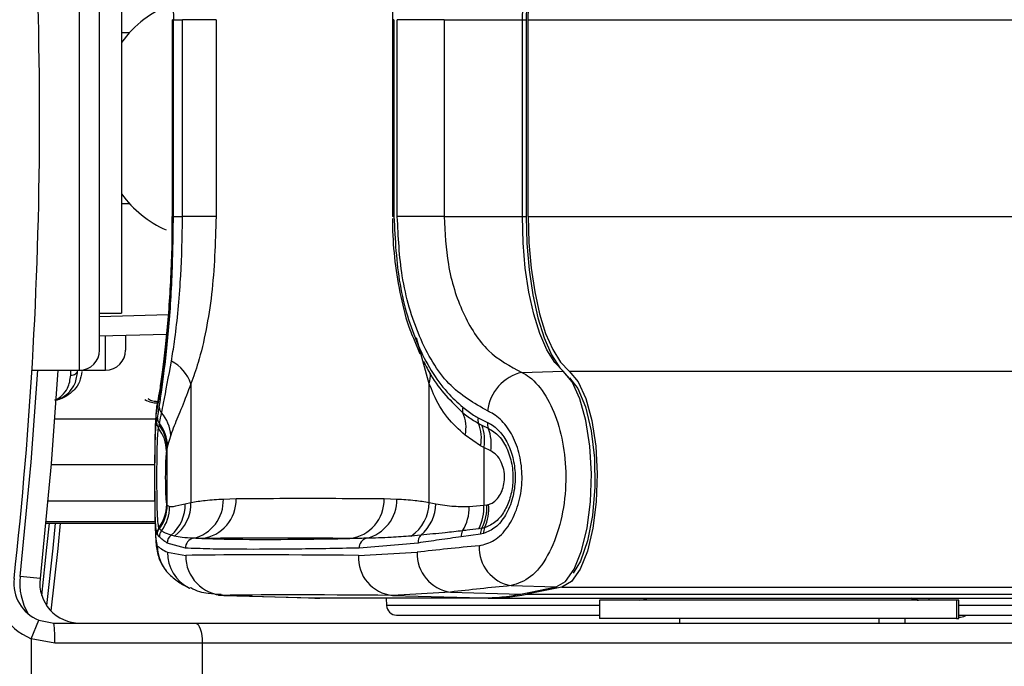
# Model space of a CAD drawing. Header units: millimetres. Extents: x 1689 to 18395, y 1041 to 15955.
# Tile 27 of 44: x 3311 to 3410, y 12401 to 12465. Entities that reach past the tile are written whole.
import ezdxf

# ---------------------------------------------------------------- set-up
doc = ezdxf.new("R2010")
doc.units = ezdxf.units.MM
doc.header["$LTSCALE"] = 2

msp = doc.modelspace()

# ---------------------------------------------------------------- linework, layer by layer
at = {"color": 8, "linetype": 'Continuous', "lineweight": 25}
for p, q in [((3317.368, 12430.262), (3317.368, 12480.662)), ((3326.659, 12465.31), (3326.615, 12465.31)), ((3361.651, 12465.31), (3362.059, 12465.31)), ((3362.234, 12465.31), (3431.931, 12465.31)), ((3321.568, 12464.021), (3322.403, 12464.042)), ((3322.403, 12446.882), (3321.568, 12446.904)), ((3326.659, 12445.615), (3326.615, 12445.615)), ((3361.651, 12445.615), (3362.059, 12445.615)), ((3362.234, 12445.615), (3431.931, 12445.615)), ((3319.368, 12435.639), (3326.226, 12435.818)), ((3319.968, 12430.262), (3319.968, 12433.677)), ((3352.345, 12428.901), (3351.05, 12433.479)), ((3316.479, 12429.753), (3316.479, 12430.262)), ((3366.325, 12430.162), (4888.214, 12430.162)), ((3314.88, 12425.386), (3324.974, 12425.386)), ((3314.523, 12420.812), (3324.875, 12420.812)), ((3314.205, 12417.201), (3324.882, 12417.201)), ((3313.991, 12414.948), (3324.916, 12414.948)), ((3324.911, 12415.091), (3314.005, 12415.091)), ((3331.805, 12407.73), (3331.533, 12407.778)), ((3365.605, 12408.565), (4888.966, 12408.565)), ((3369.351, 12406.71), (3348.064, 12406.71)), ((3402.32, 12407.262), (3402.33, 12407.462)), ((3421.552, 12406.71), (3405.313, 12406.71))]:
    msp.add_line(p, q, dxfattribs=at)
at = {"color": 7, "linetype": 'Continuous', "lineweight": 25}
for p, q in [((3319.368, 12432.262), (3319.368, 12478.662)), ((3321.568, 12474.962), (3321.568, 12435.962)), ((3326.614, 12465.31), (3326.614, 12445.615)), ((3326.659, 12465.31), (3326.659, 12445.615)), ((3326.757, 12445.615), (3326.757, 12465.31)), ((3326.757, 12465.31), (3327.65, 12465.31)), ((3331.025, 12465.31), (3327.65, 12465.31)), ((3327.65, 12445.615), (3327.65, 12465.31)), ((3331.025, 12465.31), (3331.025, 12445.615)), ((3348.654, 12465.31), (3348.654, 12445.615)), ((3348.802, 12465.31), (3348.654, 12465.31)), ((3348.802, 12465.31), (3348.802, 12445.615)), ((3349.144, 12445.615), (3349.144, 12465.31)), ((3353.826, 12465.31), (3349.144, 12465.31)), ((3353.826, 12465.31), (3361.651, 12465.31)), ((3353.826, 12465.31), (3353.826, 12445.615)), ((3361.651, 12445.615), (3361.651, 12465.31)), ((3362.059, 12445.615), (3362.059, 12465.31)), ((3362.234, 12445.615), (3362.234, 12465.31)), ((3326.602, 12445.615), (3326.601, 12444.763)), ((3326.757, 12445.615), (3327.65, 12445.615)), ((3331.025, 12445.615), (3327.65, 12445.615)), ((3348.802, 12445.615), (3348.654, 12445.615)), ((3353.826, 12445.615), (3349.144, 12445.615)), ((3353.826, 12445.615), (3361.651, 12445.615)), ((3319.368, 12435.962), (3321.568, 12435.962)), ((3326.059, 12433.837), (3319.368, 12433.662)), ((3321.968, 12433.73), (3321.968, 12432.264)), ((3350.754, 12433.46), (3351.407, 12431.877)), ((3312.609, 12430.262), (3317.368, 12430.262)), ((3317.368, 12430.262), (3319.968, 12430.262)), ((3361.61, 12430.035), (3365.746, 12430.147)), ((3328.502, 12428.901), (3328.502, 12417.032)), ((3352.345, 12417.032), (3352.345, 12428.901)), ((3325.064, 12425.021), (3325.152, 12425.494)), ((3357.228, 12425.494), (3358.171, 12425.021)), ((3325.263, 12424.452), (3325.322, 12424.755)), ((3325.322, 12424.755), (3325.356, 12424.935)), ((3357.268, 12424.935), (3357.599, 12424.755)), ((3357.599, 12424.755), (3358.23, 12424.452)), ((3326.481, 12423.755), (3326.169, 12422.699)), ((3357.469, 12422.699), (3355.929, 12423.755)), ((3326.129, 12422.507), (3326.059, 12422.178)), ((3326.169, 12422.699), (3326.129, 12422.507)), ((3326.129, 12416.748), (3326.129, 12422.507)), ((3357.801, 12422.507), (3357.469, 12422.699)), ((3357.801, 12422.507), (3357.801, 12416.748)), ((3358.482, 12422.178), (3357.801, 12422.507)), ((3326.081, 12416.82), (3326.098, 12416.788)), ((3326.098, 12416.788), (3326.129, 12416.748)), ((3326.129, 12416.748), (3326.376, 12416.616)), ((3327.925, 12416.901), (3328.502, 12417.032)), ((3331.747, 12417.364), (3333.018, 12417.407)), ((3347.829, 12417.407), (3349.1, 12417.364)), ((3352.345, 12417.032), (3352.997, 12416.901)), ((3356.337, 12416.616), (3357.801, 12416.748)), ((3357.801, 12416.748), (3358.094, 12416.788)), ((3313.991, 12414.947), (3324.916, 12414.947)), ((3325.128, 12413.855), (3325.1, 12413.913)), ((3325.351, 12413.587), (3325.128, 12413.855)), ((3325.322, 12414.441), (3325.296, 12414.494)), ((3325.352, 12414.401), (3325.322, 12414.441)), ((3326.848, 12413.668), (3326.52, 12413.756)), ((3351.504, 12413.756), (3350.53, 12413.668)), ((3357.468, 12413.855), (3355.535, 12413.587)), ((3357.592, 12414.441), (3357.296, 12414.401)), ((3357.773, 12413.915), (3357.468, 12413.855)), ((3327.95, 12412.459), (3326.129, 12412.969)), ((3351.216, 12412.969), (3345.338, 12412.459)), ((3326.151, 12412.053), (3327.981, 12411.728)), ((3345.26, 12411.728), (3351.122, 12412.053)), ((3313.411, 12409.405), (3311.423, 12409.627)), ((3360.525, 12408.706), (3365.027, 12408.581)), ((3328.441, 12408.422), (3328.345, 12408.468)), ((3331.275, 12407.737), (3340.274, 12407.486)), ((3331.805, 12407.73), (3340.805, 12407.479)), ((3354.47, 12408.064), (3348.657, 12407.73)), ((3348.657, 12407.73), (3357.657, 12407.479)), ((3354.47, 12408.064), (3361.509, 12407.868)), ((3361.509, 12407.868), (3365.027, 12408.581)), ((3361.628, 12407.879), (3365.147, 12408.591)), ((3365.605, 12408.565), (3362.087, 12407.852)), ((3362.087, 12407.852), (4614.524, 12407.852)), ((3340.805, 12407.479), (3357.657, 12407.479)), ((3340.805, 12407.479), (3340.82, 12407.478)), ((3340.82, 12407.478), (3357.672, 12407.478)), ((3358.235, 12407.462), (3341.383, 12407.462)), ((3348.025, 12407.462), (3348.064, 12406.71)), ((3357.657, 12407.479), (3357.672, 12407.478)), ((3358.235, 12407.462), (3752.117, 12407.462)), ((3369.351, 12407.262), (3369.351, 12405.412)), ((3405.082, 12407.262), (3369.351, 12407.262)), ((3405.082, 12407.262), (3405.082, 12405.412)), ((3405.313, 12407.262), (3405.082, 12407.262)), ((3405.313, 12405.412), (3405.313, 12407.262)), ((3349.063, 12405.762), (3369.351, 12405.762)), ((3405.313, 12405.762), (3421.812, 12405.762)), ((3312.535, 12403.401), (3313.285, 12405.255)), ((3313.285, 12405.255), (3314.786, 12404.962)), ((3314.786, 12404.962), (3328.952, 12404.962)), ((3328.952, 12404.962), (3413.768, 12404.962)), ((3405.082, 12405.412), (3369.351, 12405.412)), ((3377.351, 12405.412), (3377.351, 12404.962)), ((3377.351, 12405.412), (3377.351, 12404.962)), ((3397.351, 12404.962), (3397.351, 12405.412)), ((3397.351, 12404.962), (3397.351, 12405.412)), ((3399.951, 12404.962), (3399.951, 12405.412)), ((3399.951, 12404.962), (3399.951, 12405.412)), ((3405.082, 12405.412), (3405.313, 12405.412)), ((3405.313, 12405.562), (3405.478, 12405.562)), ((3314.88, 12402.962), (3312.535, 12403.401)), ((3312.535, 12403.401), (3312.535, 12392.962)), ((3329.636, 12402.962), (3314.88, 12402.962)), ((3329.636, 12402.962), (3329.636, 12392.962)), ((3414.452, 12402.962), (3329.636, 12402.962))]:
    msp.add_line(p, q, dxfattribs=at)
at = {"color": 7, "linetype": 'Continuous', "lineweight": 25, "flags": 128}
for points in [[(3361.651, 12465.31), (3361.725, 12467.918), (3361.944, 12470.456), (3362.303, 12472.857), (3362.792, 12475.057), (3363.399, 12476.996), (3364.106, 12478.624), (3364.895, 12479.896), (3365.746, 12480.778)], [(3366.27, 12481.358), (3365.388, 12480.442), (3364.569, 12479.122), (3363.835, 12477.434), (3363.206, 12475.422), (3362.698, 12473.14), (3362.326, 12470.649), (3362.098, 12468.016), (3362.022, 12465.31)], [(3362.234, 12465.31), (3362.308, 12467.915), (3362.527, 12470.451), (3362.886, 12472.85), (3363.375, 12475.047), (3363.98, 12476.985), (3364.687, 12478.61), (3365.475, 12479.881), (3366.325, 12480.763)], [(3365.746, 12430.147), (3364.895, 12431.029), (3364.106, 12432.301), (3363.399, 12433.929), (3362.792, 12435.868), (3362.303, 12438.068), (3361.944, 12440.469), (3361.725, 12443.007), (3361.651, 12445.615)], [(3362.022, 12445.615), (3362.098, 12442.909), (3362.326, 12440.276), (3362.698, 12437.785), (3363.206, 12435.503), (3363.835, 12433.491), (3364.569, 12431.803), (3365.388, 12430.483), (3366.27, 12429.567)], [(3362.234, 12445.615), (3362.308, 12443.01), (3362.527, 12440.474), (3362.886, 12438.075), (3363.375, 12435.878), (3363.98, 12433.94), (3364.687, 12432.315), (3365.475, 12431.044), (3366.325, 12430.162)], [(3315.204, 12430.262), (3314.529, 12420.889), (3313.411, 12409.405)], [(3365.027, 12408.581), (3365.974, 12409.13), (3366.842, 12410.354), (3367.576, 12412.175), (3368.126, 12414.473), (3368.459, 12417.099), (3368.552, 12419.884), (3368.399, 12422.646), (3368.01, 12425.207), (3367.41, 12427.4), (3366.639, 12429.083), (3365.746, 12430.147)], [(3366.325, 12430.162), (3367.219, 12429.097), (3367.992, 12427.412), (3368.592, 12425.215), (3368.982, 12422.651), (3369.135, 12419.884), (3369.042, 12417.096), (3368.709, 12414.465), (3368.158, 12412.164), (3367.423, 12410.341), (3366.554, 12409.115), (3365.605, 12408.565)], [(3366.373, 12429.482), (3367.193, 12428.428), (3367.971, 12426.591), (3368.543, 12424.201), (3368.864, 12421.446), (3368.908, 12418.541), (3368.673, 12415.714), (3368.176, 12413.187), (3367.457, 12411.158), (3366.731, 12409.967)], [(3315.428, 12414.947), (3315.177, 12412.407), (3314.497, 12406.197)], [(3361.509, 12407.868), (3361.621, 12407.877), (3361.628, 12407.879)], [(3365.027, 12408.581), (3365.139, 12408.59), (3365.147, 12408.591)], [(3340.274, 12407.486), (3340.323, 12407.485), (3340.805, 12407.479)], [(3340.563, 12407.48), (3340.901, 12407.469), (3341.383, 12407.462)], [(3328.952, 12404.962), (3329.085, 12404.924), (3329.213, 12404.81), (3329.332, 12404.625), (3329.435, 12404.377), (3329.52, 12404.074), (3329.584, 12403.728), (3329.623, 12403.353), (3329.636, 12402.962)]]:
    msp.add_lwpolyline(points, dxfattribs=at)
at = {"color": 8, "linetype": 'Continuous', "lineweight": 25, "flags": 128}
for points in [[(3311.423, 12409.627), (3312.536, 12421.055), (3313.201, 12430.262)], [(3325.147, 12427.01), (3325.122, 12426.882), (3325.063, 12426.173)], [(3313.588, 12407.709), (3314.106, 12412.516), (3314.347, 12414.947)], [(3314.935, 12414.947), (3314.688, 12412.457), (3314.065, 12406.734)]]:
    msp.add_lwpolyline(points, dxfattribs=at)
at = {"color": 7, "linetype": 'Continuous', "lineweight": 25}
for centre, radius, start, end in [((2897.368, 12455.462), 416, 353.64351, 6.35649), ((3330.332, 12456.733), 10.799, 110.24559, 144.24759), ((3330.369, 12454.232), 10.852, 215.8087, 246.45018), ((3317.368, 12432.262), 2, 270, 0), ((3319.968, 12432.262), 2, 270, 0), ((3324.588, 12427.507), 4.156, 19.60535, 61.68799), ((3362.578, 12425.715), 4.427, 102.62783, 174.05747), ((3326.21, 12426.595), 0.88, 182.71654, 223.10513), ((3356.492, 12426.297), 0.844, 162.33806, 201.08196), ((3326.083, 12425.518), 0.931, 181.45924, 218.72588), ((3322.687, 12423.511), 3.802, 3.67687, 40.75598), ((3352.453, 12424.536), 3.563, 347.33467, 24.14342), ((3358.167, 12425.28), 0.963, 167.16351, 200.97791), ((3326.02, 12425.037), 0.956, 180.95574, 217.68101), ((3322.216, 12422.11), 3.844, 1.0211, 37.55288), ((3322.343, 12422.418), 3.786, 1.35497, 38.12973), ((3322.383, 12422.589), 3.788, 1.6769, 38.28278), ((3353.657, 12423.483), 3.892, 348.38158, 21.91019), ((3353.931, 12423.292), 3.949, 348.53284, 21.75053), ((3359.174, 12424.838), 1.019, 169.66592, 202.22909), ((3354.455, 12422.882), 4.089, 350.08551, 22.58151), ((3322.121, 12416.861), 3.96, 323.2992, 359.40219), ((3322.096, 12416.809), 4.001, 323.71628, 359.69408), ((3322.126, 12416.77), 4.002, 323.69598, 359.68019), ((3322.348, 12416.623), 4.028, 322.87757, 359.8906), ((3323.945, 12416.793), 3.982, 310.29491, 1.56228), ((3324.556, 12416.884), 3.949, 305.47828, 2.14693), ((3327.842, 12417.242), 3.908, 283.336, 1.79548), ((3329.116, 12417.296), 3.904, 277.05991, 1.62478), ((3343.916, 12417.307), 3.915, 277.06818, 1.46145), ((3345.123, 12417.31), 3.977, 283.30357, 0.78386), ((3348.18, 12417.107), 4.166, 304.33935, 358.96004), ((3348.774, 12416.978), 4.223, 310.26035, 358.95297), ((3351.852, 12416.542), 4.486, 328.41073, 0.93672), ((3353.287, 12416.49), 4.522, 332.47517, 3.26788), ((3353.572, 12416.528), 4.53, 332.56478, 3.28415), ((3353.932, 12416.367), 4.359, 334.59031, 5.98932), ((3326.088, 12413.903), 0.988, 143.23482, 179.41993), ((3326.127, 12413.849), 1, 143.68406, 179.69217), ((3326.353, 12413.579), 1.002, 142.29218, 179.59421), ((3327.139, 12412.958), 1.01, 127.82353, 179.37243), ((3352.242, 12413.039), 1.029, 135.87423, 183.88558), ((3356.647, 12413.653), 1.114, 151.00192, 183.39732), ((3358.598, 12413.923), 1.132, 152.74853, 183.462), ((3358.855, 12414.034), 1.088, 154.84587, 186.25963), ((3329.12, 12412.679), 3.979, 179.76867, 225.55817), ((3328.947, 12412.463), 0.997, 101.80461, 180.27681), ((3346.306, 12412.508), 0.969, 106.04361, 182.93099), ((3361.194, 12412.516), 3.868, 177.34113, 260.04689), ((3331.949, 12411.695), 3.968, 179.51924, 267.92775), ((3349.033, 12411.491), 3.781, 176.40853, 264.29241), ((3355.021, 12411.926), 3.901, 178.13636, 261.88777), ((3314.786, 12408.962), 6, 173.64351, 247.95834), ((3314.786, 12408.962), 4, 173.64351, 247.95834), ((3317.386, 12408.962), 4, 173.64351, 270), ((3357.643, 12426.844), 19.365, 270.04064, 281.51413), ((3358.221, 12426.83), 19.367, 270.04064, 281.51413), ((3349.063, 12406.762), 1, 183, 270), ((3373.351, 12409.262), 2, 270, 295.84193), ((3405.478, 12406.562), 1, 270, 306.8699), ((3304.151, 12403.461), 10.741, 357.33767, 8.03389)]:
    msp.add_arc(centre, radius, start, end, dxfattribs=at)
at = {"color": 8, "linetype": 'Continuous', "lineweight": 25}
for centre, radius, start, end in [((3350.12, 12429.599), 2.331, 342.58052, 8.97565), ((3330.108, 12412.011), 3.957, 179.38548, 243.55106), ((3317.386, 12408.962), 6, 173.64351, 210.94155)]:
    msp.add_arc(centre, radius, start, end, dxfattribs=at)
at = {"color": 7, "linetype": 'Continuous', "lineweight": 25}
for centre, major_axis, ratio, start_param, end_param in [((3486.65, 12405.549), (161.799, -7.72), 0.055046, 3.20426, 3.271131), ((3486.65, 12405.549), (161.8, -0.08), 0.072843, 2.496887, 2.563757), ((3486.65, 12407.646), (161.8, -3.879), 0.008809, 2.634082, 2.944743), ((3486.648, 12401.56), (157.8, -0.08), 0.07469, 2.496889, 2.563759), ((3486.551, 12403.647), (157.8, -3.879), 0.009032, 2.634093, 2.944754)]:
    msp.add_ellipse(centre, major_axis=major_axis, ratio=ratio, start_param=start_param, end_param=end_param, dxfattribs=at)
for points, knots in [([(3325.331, 12484.372), (3325.406, 12483.891), (3325.652, 12482.308), (3326.142, 12478.375), (3326.649, 12472.219), (3326.721, 12467.611), (3326.757, 12465.31)], [0, 0, 0, 0, 0.129083, 0.424338, 0.712561, 1, 1, 1, 1]), ([(3350.86, 12477.712), (3350.684, 12477.298), (3350.083, 12475.885), (3349.399, 12473.124), (3348.826, 12469.561), (3348.655, 12466.901), (3348.657, 12465.478), (3348.658, 12465.281)], [0, 0, 0, 0, 0.117044, 0.399431, 0.67868, 0.955415, 1, 1, 1, 1]), ([(3326.659, 12445.615), (3326.624, 12443.39), (3326.555, 12438.93), (3326.071, 12433.038), (3325.484, 12428.394), (3325.205, 12426.919), (3325.063, 12426.173)], [0, 0, 0, 0, 0.246039, 0.493344, 0.74369, 1, 1, 1, 1]), ([(3325.331, 12426.553), (3325.406, 12427.034), (3325.652, 12428.617), (3326.142, 12432.55), (3326.649, 12438.706), (3326.721, 12443.314), (3326.757, 12445.615)], [0, 0, 0, 0, 0.129083, 0.424338, 0.712561, 1, 1, 1, 1]), ([(3326.558, 12431.166), (3326.659, 12431.798), (3327.027, 12434.105), (3327.475, 12438.662), (3327.644, 12443.091), (3327.65, 12445.315), (3327.65, 12445.615)], [0, 0, 0, 0, 0.159037, 0.579884, 0.943274, 1, 1, 1, 1]), ([(3331.025, 12445.615), (3330.94, 12442.977), (3330.814, 12439.034), (3330.038, 12434.234), (3329.335, 12431.2), (3328.751, 12429.588), (3328.502, 12428.901)], [0, 0, 0, 0, 0.419372, 0.626845, 0.841167, 1, 1, 1, 1]), ([(3348.665, 12445.417), (3348.664, 12445.144), (3348.662, 12443.703), (3348.867, 12441.042), (3349.45, 12437.581), (3350.095, 12435.003), (3350.634, 12433.741), (3350.754, 12433.46)], [0, 0, 0, 0, 0.064396, 0.339046, 0.627603, 0.917108, 1, 1, 1, 1]), ([(3348.802, 12445.615), (3348.921, 12443.314), (3349.159, 12438.705), (3351.064, 12432.549), (3353.414, 12428.616), (3355.157, 12427.034), (3355.687, 12426.553)], [0, 0, 0, 0, 0.287424, 0.575721, 0.870977, 1, 1, 1, 1]), ([(3358.174, 12426.173), (3356.823, 12426.945), (3354.129, 12428.484), (3351.222, 12433.373), (3349.448, 12439.31), (3349.241, 12443.603), (3349.144, 12445.615)], [0, 0, 0, 0, 0.263204, 0.524727, 0.777185, 1, 1, 1, 1]), ([(3353.826, 12445.615), (3353.908, 12444.001), (3354.083, 12440.563), (3355.596, 12435.801), (3358.1, 12431.876), (3360.437, 12430.65), (3361.61, 12430.035)], [0, 0, 0, 0, 0.223488, 0.476086, 0.737075, 1, 1, 1, 1]), ([(3326.601, 12444.763), (3326.602, 12444.411), (3326.603, 12442.918), (3326.515, 12440.318), (3326.343, 12437.114), (3326.106, 12434.176), (3325.836, 12431.616), (3325.559, 12429.478), (3325.329, 12427.981), (3325.183, 12427.18), (3325.15, 12427.028), (3325.146, 12427.009)], [0, 0, 0, 0, 0.04159, 0.176505, 0.312002, 0.447567, 0.584438, 0.721928, 0.860453, 0.982697, 1, 1, 1, 1]), ([(3325.567, 12425.993), (3325.632, 12426.305), (3325.901, 12427.612), (3326.274, 12429.63), (3326.558, 12431.166)], [0, 0, 0, 0, 0.238761, 1, 1, 1, 1]), ([(3351.755, 12431.166), (3351.993, 12430.692), (3353.062, 12428.561), (3354.549, 12427.116), (3355.704, 12425.993)], [0, 0, 0, 0, 0.222458, 1, 1, 1, 1]), ([(3314.877, 12427.238), (3314.911, 12427.243), (3315.206, 12427.289), (3315.774, 12427.579), (3316.44, 12428.117), (3317.025, 12429), (3317.114, 12429.726), (3317.169, 12430.167)], [0, 0, 0, 0, 0.0195933, 0.1741109, 0.4023389, 0.6370378, 1, 1, 1, 1]), ([(3316.479, 12429.753), (3316.57, 12429.761), (3316.754, 12429.776), (3316.986, 12429.891), (3317.123, 12430.031), (3317.157, 12430.131), (3317.169, 12430.167)], [0, 0, 0, 0, 0.279636, 0.559272, 0.838908, 1, 1, 1, 1]), ([(3361.61, 12430.035), (3361.865, 12429.887), (3362.722, 12429.389), (3364.037, 12427.824), (3365.261, 12425.102), (3365.961, 12421.825), (3366.059, 12418.243), (3365.485, 12414.66), (3364.251, 12411.576), (3362.516, 12409.342), (3361.188, 12408.918), (3360.525, 12408.706)], [0, 0, 0, 0, 0.0498264, 0.1675614, 0.2805784, 0.3917808, 0.5052991, 0.624319, 0.7486634, 0.8746042, 1, 1, 1, 1]), ([(3328.502, 12428.901), (3328.198, 12428.099), (3327.581, 12426.471), (3326.893, 12424.868), (3326.593, 12424.057), (3326.481, 12423.755)], [0, 0, 0, 0, 0.379006, 0.768783, 1, 1, 1, 1]), ([(3355.929, 12423.755), (3355.313, 12424.31), (3354.066, 12425.434), (3352.979, 12427.27), (3352.482, 12428.548), (3352.345, 12428.901)], [0, 0, 0, 0, 0.413547, 0.837804, 1, 1, 1, 1]), ([(3323.892, 12427.31), (3324.107, 12427.203), (3324.477, 12427.019), (3324.918, 12426.995), (3325.102, 12426.985)], [0, 0, 0, 0, 0.582959, 1, 1, 1, 1]), ([(3325.151, 12427.001), (3325.137, 12426.94), (3325.055, 12426.592), (3324.998, 12425.923), (3324.921, 12424.721), (3324.889, 12422.931), (3324.874, 12421.201), (3324.874, 12420.062), (3324.874, 12419.649)], [0, 0, 0, 0, 0.028997, 0.165908, 0.42672, 0.643868, 0.870704, 1, 1, 1, 1]), ([(3325.152, 12425.494), (3325.192, 12425.723), (3325.248, 12426.043), (3325.312, 12426.439), (3325.331, 12426.553)], [0, 0, 0, 0, 0.71409, 1, 1, 1, 1]), ([(3355.687, 12426.553), (3356.046, 12426.277), (3356.548, 12425.89), (3357.077, 12425.582), (3357.228, 12425.494)], [0, 0, 0, 0, 0.714143, 1, 1, 1, 1]), ([(3325.063, 12426.173), (3325.026, 12425.898), (3324.951, 12425.349), (3324.899, 12423.614), (3324.876, 12421.461), (3324.872, 12419.142), (3324.88, 12416.946), (3324.908, 12415.035), (3324.968, 12413.569), (3325.051, 12412.852), (3325.12, 12412.732), (3325.141, 12412.695)], [0, 0, 0, 0, 0.126223, 0.251631, 0.371826, 0.485006, 0.594424, 0.705157, 0.821324, 0.944386, 1, 1, 1, 1]), ([(3325.356, 12424.935), (3325.4, 12425.159), (3325.463, 12425.482), (3325.543, 12425.874), (3325.567, 12425.993)], [0, 0, 0, 0, 0.696657, 1, 1, 1, 1]), ([(3355.704, 12425.993), (3356.058, 12425.726), (3356.565, 12425.342), (3357.104, 12425.03), (3357.268, 12424.935)], [0, 0, 0, 0, 0.696668, 1, 1, 1, 1]), ([(3357.33, 12412.695), (3357.845, 12412.826), (3358.872, 12413.086), (3360.232, 12414.483), (3361.212, 12416.43), (3361.672, 12418.711), (3361.593, 12420.996), (3361.034, 12423.077), (3360.065, 12424.794), (3359.038, 12425.77), (3358.373, 12426.081), (3358.174, 12426.173)], [0, 0, 0, 0, 0.128283, 0.255896, 0.379754, 0.496488, 0.607307, 0.716724, 0.829647, 0.949094, 1, 1, 1, 1]), ([(3325.1, 12413.913), (3325.065, 12414.08), (3324.997, 12414.415), (3324.936, 12415.676), (3324.903, 12417.363), (3324.893, 12419.276), (3324.899, 12421.131), (3324.921, 12422.782), (3324.966, 12424.122), (3325.02, 12424.774), (3325.058, 12424.988), (3325.064, 12425.021)], [0, 0, 0, 0, 0.128772, 0.257506, 0.386957, 0.507462, 0.621373, 0.734927, 0.852016, 0.977201, 1, 1, 1, 1]), ([(3325.296, 12414.494), (3325.262, 12414.663), (3325.195, 12414.999), (3325.138, 12416.27), (3325.11, 12417.885), (3325.103, 12419.605), (3325.111, 12421.231), (3325.136, 12422.652), (3325.181, 12423.834), (3325.235, 12424.24), (3325.263, 12424.452)], [0, 0, 0, 0, 0.14005, 0.280395, 0.409802, 0.528506, 0.640305, 0.752924, 0.870839, 1, 1, 1, 1]), ([(3358.171, 12425.021), (3358.237, 12424.99), (3358.69, 12424.777), (3359.469, 12424.129), (3360.315, 12422.791), (3360.839, 12421.141), (3360.995, 12419.293), (3360.725, 12417.381), (3360.016, 12415.69), (3358.982, 12414.421), (3358.176, 12414.084), (3357.773, 12413.915)], [0, 0, 0, 0, 0.021466, 0.146972, 0.265052, 0.37829, 0.491889, 0.612335, 0.742127, 0.871039, 1, 1, 1, 1]), ([(3358.23, 12424.452), (3358.603, 12424.223), (3359.349, 12423.765), (3360.205, 12422.38), (3360.682, 12420.716), (3360.748, 12419.008), (3360.458, 12417.432), (3359.865, 12416.082), (3358.986, 12414.974), (3358.259, 12414.663), (3357.869, 12414.496)], [0, 0, 0, 0, 0.136771, 0.273805, 0.40009, 0.516407, 0.628045, 0.740836, 0.860989, 1, 1, 1, 1]), ([(3326.059, 12422.178), (3326.05, 12422.131), (3326.024, 12421.989), (3325.99, 12421.586), (3325.962, 12420.953), (3325.946, 12420.225), (3325.941, 12419.394), (3325.95, 12418.535), (3325.976, 12417.726), (3326.018, 12417.087), (3326.06, 12416.909), (3326.081, 12416.82)], [0, 0, 0, 0, 0.061845, 0.1849, 0.290127, 0.388407, 0.48934, 0.604425, 0.718225, 0.859767, 1, 1, 1, 1]), ([(3358.267, 12416.822), (3358.387, 12416.864), (3358.704, 12416.975), (3359.158, 12417.366), (3359.553, 12417.982), (3359.799, 12418.694), (3359.898, 12419.493), (3359.817, 12420.331), (3359.537, 12421.145), (3359.08, 12421.821), (3358.681, 12422.059), (3358.482, 12422.178)], [0, 0, 0, 0, 0.077485, 0.206091, 0.317362, 0.415605, 0.514532, 0.624244, 0.732937, 0.867116, 1, 1, 1, 1]), ([(3324.874, 12419.649), (3324.874, 12419.371), (3324.872, 12418.412), (3324.882, 12416.784), (3324.906, 12414.977), (3324.973, 12413.419), (3325.031, 12412.513), (3325.281, 12411.507), (3325.563, 12410.778), (3325.896, 12410.391), (3326.022, 12410.245)], [0, 0, 0, 0, 0.068059, 0.235677, 0.407008, 0.586834, 0.791974, 0.871668, 0.951777, 1, 1, 1, 1]), ([(3326.376, 12416.616), (3326.49, 12416.616), (3326.833, 12416.615), (3327.487, 12416.786), (3327.925, 12416.901)], [0, 0, 0, 0, 0.3319634, 1, 1, 1, 1]), ([(3328.502, 12417.032), (3328.98, 12417.106), (3330.06, 12417.275), (3331.143, 12417.332), (3331.747, 12417.364)], [0, 0, 0, 0, 0.441401, 1, 1, 1, 1]), ([(3333.018, 12417.407), (3334.268, 12417.417), (3337.182, 12417.442), (3341.76, 12417.447), (3345.447, 12417.429), (3347.47, 12417.41), (3347.829, 12417.407)], [0, 0, 0, 0, 0.253188, 0.590242, 0.927296, 1, 1, 1, 1]), ([(3349.1, 12417.364), (3349.704, 12417.332), (3350.787, 12417.275), (3351.868, 12417.106), (3352.345, 12417.032)], [0, 0, 0, 0, 0.558599, 1, 1, 1, 1]), ([(3352.997, 12416.901), (3353.584, 12416.798), (3354.565, 12416.626), (3355.83, 12416.619), (3356.337, 12416.616)], [0, 0, 0, 0, 0.5988925, 1, 1, 1, 1]), ([(3358.094, 12416.788), (3358.123, 12416.792), (3358.181, 12416.801), (3358.239, 12416.815), (3358.267, 12416.822)], [0, 0, 0, 0, 0.503349, 1, 1, 1, 1]), ([(3325.56, 12414.192), (3325.504, 12414.24), (3325.427, 12414.305), (3325.368, 12414.38), (3325.352, 12414.401)], [0, 0, 0, 0, 0.722931, 1, 1, 1, 1]), ([(3326.52, 12413.756), (3326.265, 12413.842), (3325.882, 12413.97), (3325.641, 12414.137), (3325.56, 12414.192)], [0, 0, 0, 0, 0.665988, 1, 1, 1, 1]), ([(3328.743, 12413.44), (3328.36, 12413.459), (3327.678, 12413.493), (3327.101, 12413.615), (3326.848, 12413.668)], [0, 0, 0, 0, 0.562494, 1, 1, 1, 1]), ([(3350.53, 12413.668), (3349.854, 12413.615), (3348.308, 12413.493), (3346.856, 12413.459), (3346.038, 12413.44)], [0, 0, 0, 0, 0.437506, 1, 1, 1, 1]), ([(3355.673, 12414.192), (3355.087, 12414.126), (3353.635, 12413.961), (3352.3, 12413.832), (3351.504, 12413.756)], [0, 0, 0, 0, 0.403381, 1, 1, 1, 1]), ([(3357.296, 12414.401), (3356.901, 12414.348), (3356.353, 12414.274), (3355.821, 12414.21), (3355.673, 12414.192)], [0, 0, 0, 0, 0.7229315, 1, 1, 1, 1]), ([(3357.869, 12414.496), (3357.823, 12414.485), (3357.731, 12414.462), (3357.638, 12414.448), (3357.592, 12414.441)], [0, 0, 0, 0, 0.502419, 1, 1, 1, 1]), ([(3326.129, 12412.969), (3325.977, 12413.071), (3325.673, 12413.275), (3325.458, 12413.483), (3325.351, 12413.587)], [0, 0, 0, 0, 0.499862, 1, 1, 1, 1]), ([(3329.595, 12413.422), (3329.435, 12413.426), (3329.143, 12413.433), (3328.867, 12413.438), (3328.743, 12413.44)], [0, 0, 0, 0, 0.550084, 1, 1, 1, 1]), ([(3344.398, 12413.422), (3344.039, 12413.426), (3342.017, 12413.445), (3338.332, 12413.462), (3333.757, 12413.457), (3330.845, 12413.433), (3329.595, 12413.422)], [0, 0, 0, 0, 0.072703, 0.409757, 0.746813, 1, 1, 1, 1]), ([(3329.595, 12413.422), (3331.06, 12413.385), (3333.723, 12413.317), (3338.989, 12413.338), (3342.776, 12413.397), (3344.398, 12413.422)], [0, 0, 0, 0, 0.411197, 0.74781, 1, 1, 1, 1]), ([(3346.038, 12413.44), (3345.734, 12413.437), (3345.18, 12413.432), (3344.64, 12413.425), (3344.398, 12413.422)], [0, 0, 0, 0, 0.550084, 1, 1, 1, 1]), ([(3355.535, 12413.587), (3354.797, 12413.483), (3353.32, 12413.275), (3351.917, 12413.071), (3351.216, 12412.969)], [0, 0, 0, 0, 0.499862, 1, 1, 1, 1]), ([(3345.338, 12412.459), (3343.082, 12412.42), (3338.571, 12412.341), (3333.794, 12412.329), (3330.241, 12412.368), (3328.715, 12412.428), (3327.95, 12412.459)], [0, 0, 0, 0, 0.287942, 0.575885, 0.787474, 1, 1, 1, 1]), ([(3326.32, 12409.852), (3326.496, 12409.692), (3327.053, 12409.185), (3327.711, 12408.791), (3328.215, 12408.534), (3328.353, 12408.464)], [0, 0, 0, 0, 0.25234, 0.79638, 1, 1, 1, 1]), ([(3328.469, 12408.523), (3328.478, 12408.517), (3329.028, 12408.159), (3330.107, 12407.924), (3331.1, 12407.871), (3331.531, 12407.848)], [0, 0, 0, 0, 0.010006, 0.569183, 1, 1, 1, 1]), ([(3400.495, 12407.462), (3400.58, 12407.415), (3400.822, 12407.281), (3401.096, 12407.27), (3401.273, 12407.262)], [0, 0, 0, 0, 0.352331, 1, 1, 1, 1]), ([(3401.351, 12407.262), (3401.116, 12407.271), (3400.824, 12407.282), (3400.578, 12407.433), (3400.529, 12407.462)], [0, 0, 0, 0, 0.803632, 1, 1, 1, 1])]:
    msp.add_open_spline(points, degree=3, knots=knots, dxfattribs=at)
at = {"color": 8, "linetype": 'Continuous', "lineweight": 25}
for points, knots in [([(3317.589, 12430.137), (3317.541, 12429.779), (3317.451, 12429.113), (3316.859, 12428.264), (3316.11, 12427.662), (3315.394, 12427.324), (3314.98, 12427.267), (3314.879, 12427.254)], [0, 0, 0, 0, 0.282513, 0.524655, 0.768568, 0.943513, 1, 1, 1, 1]), ([(3314.881, 12427.28), (3314.949, 12427.304), (3315.238, 12427.406), (3315.72, 12427.799), (3316.327, 12428.572), (3316.422, 12429.312), (3316.479, 12429.753)], [0, 0, 0, 0, 0.056154, 0.237467, 0.545947, 1, 1, 1, 1]), ([(3324.183, 12427.432), (3324.236, 12427.393), (3324.406, 12427.269), (3324.755, 12427.154), (3325.05, 12427.138), (3325.17, 12427.131)], [0, 0, 0, 0, 0.214068, 0.680168, 1, 1, 1, 1])]:
    msp.add_open_spline(points, degree=3, knots=knots, dxfattribs=at)

doc.saveas('drawing.dxf')
